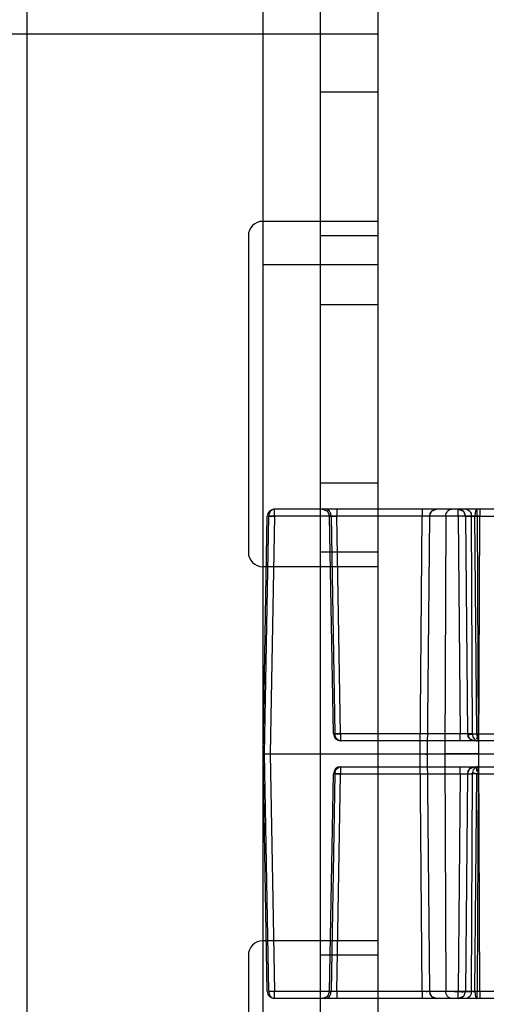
# Model space of a CAD drawing. Header units: millimetres. Extents: x 207 to 812, y 101 to 1295.
# Tile 28 of 55: x 228 to 245, y 1035 to 1069. Entities that reach past the tile are written whole.
import ezdxf

# ---------------------------------------------------------------- set-up
doc = ezdxf.new("R2010")
doc.units = ezdxf.units.MM
doc.header["$LTSCALE"] = 91.508876
doc.layers.get('0').update_dxf_attribs({"linetype": 'CONTINUOUS'})

msp = doc.modelspace()

# ---------------------------------------------------------------- linework, layer by layer
at = {"color": 7, "linetype": 'Continuous'}
for p, q in [((236.94, 1292.019), (236.94, 120.019)), ((238.94, 1292.019), (238.94, 120.019)), ((240.94, 1292.019), (240.94, 120.019)), ((228.74, 1291.019), (228.74, 123.019)), ((240.94, 1068.519), (216.44, 1068.519)), ((238.94, 1066.519), (240.94, 1066.519)), ((240.94, 1062.019), (236.94, 1062.019)), ((236.44, 1061.519), (236.44, 1050.519)), ((240.94, 1061.519), (238.94, 1061.519)), ((236.94, 1060.519), (240.94, 1060.519)), ((240.94, 1059.119), (238.94, 1059.119)), ((240.94, 1052.919), (238.94, 1052.919)), ((237.349, 1051.771), (237.349, 1052.019)), ((262.124, 1052.019), (237.349, 1052.019)), ((239.514, 1052.019), (239.514, 1051.771)), ((242.483, 1052.019), (242.483, 1051.771)), ((243.739, 1051.771), (243.739, 1052.019)), ((244.392, 1051.771), (244.392, 1052.019)), ((244.487, 1052.019), (244.487, 1051.771)), ((236.951, 1043.519), (237.099, 1051.773)), ((237.004, 1043.519), (237.152, 1051.771)), ((244.195, 1051.771), (237.152, 1051.771)), ((237.349, 1051.771), (237.201, 1043.519)), ((239.399, 1044.215), (239.264, 1051.773)), ((239.317, 1051.771), (239.452, 1044.217)), ((239.649, 1044.217), (239.514, 1051.771)), ((242.411, 1043.519), (242.483, 1051.771)), ((242.733, 1051.771), (242.661, 1043.519)), ((243.305, 1051.771), (243.27, 1043.519)), ((243.739, 1051.771), (243.805, 1044.217)), ((243.989, 1051.771), (244.055, 1044.217)), ((244.227, 1044.217), (244.195, 1051.771)), ((244.383, 1044.217), (244.317, 1051.771)), ((244.317, 1051.771), (262.041, 1051.771)), ((244.392, 1051.771), (244.424, 1044.217)), ((244.452, 1043.519), (244.487, 1051.771)), ((240.94, 1050.519), (238.94, 1050.519)), ((240.94, 1050.019), (236.94, 1050.019)), ((244.227, 1044.217), (239.452, 1044.217)), ((239.649, 1044.217), (239.649, 1043.969)), ((243.805, 1043.969), (243.805, 1044.217)), ((244.383, 1044.217), (260.075, 1044.217)), ((244.424, 1043.969), (244.424, 1044.217)), ((260.075, 1043.969), (239.649, 1043.969)), ((237.099, 1035.265), (236.951, 1043.517)), ((236.993, 1043.519), (237.201, 1043.519)), ((237.152, 1035.267), (237.004, 1043.519)), ((237.004, 1043.519), (260.455, 1043.519)), ((237.201, 1043.519), (237.349, 1035.267)), ((242.483, 1035.267), (242.411, 1043.519)), ((242.661, 1043.519), (242.733, 1035.267)), ((243.27, 1043.519), (243.305, 1035.267)), ((244.487, 1035.267), (244.452, 1043.519)), ((239.649, 1043.069), (239.649, 1042.821)), ((239.649, 1043.069), (260.075, 1043.069)), ((243.805, 1042.821), (243.805, 1043.069)), ((244.424, 1042.821), (244.424, 1043.069)), ((239.264, 1035.265), (239.399, 1042.823)), ((239.452, 1042.821), (239.317, 1035.267)), ((239.452, 1042.821), (244.227, 1042.821)), ((239.514, 1035.267), (239.649, 1042.821)), ((243.805, 1042.821), (243.739, 1035.267)), ((244.055, 1042.821), (243.989, 1035.267)), ((244.195, 1035.267), (244.227, 1042.821)), ((244.317, 1035.267), (244.383, 1042.821)), ((244.383, 1042.821), (260.075, 1042.821)), ((244.424, 1042.821), (244.392, 1035.267)), ((240.94, 1037.019), (236.94, 1037.019)), ((236.44, 1036.519), (236.44, 1025.519)), ((240.94, 1036.519), (238.94, 1036.519)), ((237.152, 1035.267), (244.195, 1035.267)), ((237.349, 1035.019), (237.349, 1035.267)), ((239.514, 1035.267), (239.514, 1035.019)), ((242.483, 1035.267), (242.483, 1035.019)), ((243.739, 1035.019), (243.739, 1035.267)), ((244.317, 1035.267), (262.041, 1035.267)), ((244.392, 1035.019), (244.392, 1035.267)), ((244.487, 1035.267), (244.487, 1035.019)), ((262.124, 1035.019), (237.349, 1035.019))]:
    msp.add_line(p, q, dxfattribs=at)
for points in [[(239.014, 1052.019), (239.189, 1051.947), (239.264, 1051.773)], [(242.733, 1051.771), (242.807, 1051.946), (242.983, 1052.019)], [(243.739, 1052.019), (243.915, 1051.946), (243.989, 1051.771)], [(244.305, 1043.969), (244.129, 1044.042), (244.055, 1044.217)], [(244.055, 1042.821), (244.129, 1042.996), (244.305, 1043.069)], [(239.264, 1035.265), (239.189, 1035.091), (239.014, 1035.019)], [(242.983, 1035.019), (242.807, 1035.092), (242.733, 1035.267)], [(243.989, 1035.267), (243.915, 1035.092), (243.739, 1035.019)]]:
    msp.add_lwpolyline(points, dxfattribs=at)
for centre, radius, start, end in [((236.94, 1061.519), 0.5, 89.9996, 180), ((237.349, 1051.769), 0.25, 90, 178.9749), ((242.983, 1051.769), 0.25, 89.9988, 179.5), ((243.739, 1051.769), 0.25, 0.5, 90), ((243.886, 491.584), 560.188, 89.93851, 90.0594), ((244.294, 1033.846), 17.925, 89.6852, 90.3148), ((236.94, 1050.519), 0.5, 180, 270.0004), ((239.649, 1044.219), 0.25, 181.0251, 270), ((244.305, 1044.219), 0.25, 180.5, 270), ((244.326, 1061.855), 17.639, 269.68, 270.32), ((239.649, 1042.819), 0.25, 90, 178.9749), ((244.305, 1042.819), 0.25, 90, 179.5), ((244.326, 1025.183), 17.639, 89.68, 90.32), ((236.94, 1036.519), 0.5, 89.9996, 180), ((237.349, 1035.269), 0.25, 181.0251, 270), ((242.983, 1035.269), 0.25, 180.5, 269.9987), ((243.886, 1595.454), 560.188, 269.9406, 270.06149), ((243.739, 1035.269), 0.25, 270, 359.5), ((244.294, 1053.187), 17.921, 269.6851, 270.3149)]:
    msp.add_arc(centre, radius, start, end, dxfattribs=at)
for points, knots in [([(237.349, 1052.019), (237.297, 1052.019), (237.184, 1051.952), (237.152, 1051.833), (237.152, 1051.771)], [0, 0, 0, 0, 0.458502, 1, 1, 1, 1]), ([(239.317, 1051.771), (239.316, 1051.833), (239.285, 1051.952), (239.172, 1052.019), (239.12, 1052.019)], [0, 0, 0, 0, 0.541495, 1, 1, 1, 1]), ([(243.305, 1051.771), (243.305, 1051.833), (243.337, 1051.952), (243.45, 1052.019), (243.502, 1052.019)], [0, 0, 0, 0, 0.541498, 1, 1, 1, 1]), ([(243.998, 1052.019), (244.05, 1052.019), (244.164, 1051.952), (244.195, 1051.833), (244.195, 1051.771)], [0, 0, 0, 0, 0.458502, 1, 1, 1, 1]), ([(244.395, 1052.019), (244.364, 1052.019), (244.322, 1051.906), (244.317, 1051.83), (244.317, 1051.771)], [0, 0, 0, 0, 0.339293, 1, 1, 1, 1]), ([(239.317, 1051.771), (239.3, 1051.772), (239.245, 1051.773), (239.384, 1051.776), (239.439, 1051.773), (239.514, 1051.771)], [0, 0, 0, 0, 0.169532, 0.245813, 1, 1, 1, 1]), ([(242.733, 1051.771), (242.733, 1051.778), (242.692, 1051.764), (242.654, 1051.777), (242.571, 1051.77), (242.515, 1051.771), (242.483, 1051.771)], [0, 0, 0, 0, 0.082662, 0.303726, 0.622934, 1, 1, 1, 1]), ([(243.989, 1051.771), (243.989, 1051.774), (244.005, 1051.769), (244.033, 1051.777), (244.109, 1051.77), (244.205, 1051.773), (244.279, 1051.772), (244.317, 1051.771)], [0, 0, 0, 0, 0.02433, 0.092207, 0.329106, 0.651469, 1, 1, 1, 1]), ([(239.649, 1043.969), (239.597, 1043.969), (239.484, 1044.036), (239.453, 1044.155), (239.452, 1044.217)], [0, 0, 0, 0, 0.458502, 1, 1, 1, 1]), ([(244.055, 1044.217), (244.055, 1044.21), (244.014, 1044.224), (243.976, 1044.211), (243.893, 1044.218), (243.836, 1044.217), (243.805, 1044.217)], [0, 0, 0, 0, 0.082662, 0.303726, 0.622934, 1, 1, 1, 1]), ([(244.227, 1044.217), (244.228, 1044.155), (244.259, 1044.036), (244.372, 1043.969), (244.424, 1043.969)], [0, 0, 0, 0, 0.541498, 1, 1, 1, 1]), ([(244.452, 1043.519), (244.339, 1043.519), (244.12, 1043.518), (243.805, 1043.517), (243.524, 1043.518), (243.349, 1043.518), (243.27, 1043.519)], [0, 0, 0, 0, 0.285469, 0.556306, 0.798623, 1, 1, 1, 1]), ([(239.452, 1042.821), (239.453, 1042.883), (239.484, 1043.002), (239.597, 1043.069), (239.649, 1043.069)], [0, 0, 0, 0, 0.541498, 1, 1, 1, 1]), ([(244.424, 1043.069), (244.372, 1043.069), (244.259, 1043.002), (244.228, 1042.883), (244.227, 1042.821)], [0, 0, 0, 0, 0.458502, 1, 1, 1, 1]), ([(243.805, 1042.821), (243.836, 1042.821), (243.893, 1042.82), (243.976, 1042.827), (244.014, 1042.814), (244.055, 1042.828), (244.055, 1042.821)], [0, 0, 0, 0, 0.376986, 0.696204, 0.917312, 1, 1, 1, 1]), ([(237.152, 1035.267), (237.152, 1035.205), (237.184, 1035.086), (237.297, 1035.019), (237.349, 1035.019)], [0, 0, 0, 0, 0.541498, 1, 1, 1, 1]), ([(239.12, 1035.019), (239.172, 1035.019), (239.285, 1035.086), (239.316, 1035.205), (239.317, 1035.267)], [0, 0, 0, 0, 0.458503, 1, 1, 1, 1]), ([(239.514, 1035.267), (239.439, 1035.265), (239.384, 1035.262), (239.245, 1035.265), (239.3, 1035.266), (239.317, 1035.267)], [0, 0, 0, 0, 0.754176, 0.830496, 1, 1, 1, 1]), ([(242.483, 1035.267), (242.515, 1035.267), (242.571, 1035.268), (242.654, 1035.261), (242.692, 1035.274), (242.733, 1035.26), (242.733, 1035.267)], [0, 0, 0, 0, 0.376986, 0.696204, 0.917312, 1, 1, 1, 1]), ([(243.502, 1035.019), (243.45, 1035.019), (243.337, 1035.086), (243.305, 1035.205), (243.305, 1035.267)], [0, 0, 0, 0, 0.458502, 1, 1, 1, 1]), ([(244.317, 1035.267), (244.279, 1035.266), (244.205, 1035.265), (244.109, 1035.267), (244.033, 1035.261), (244.005, 1035.269), (243.989, 1035.264), (243.989, 1035.267)], [0, 0, 0, 0, 0.348511, 0.670877, 0.907786, 0.975668, 1, 1, 1, 1]), ([(244.195, 1035.267), (244.195, 1035.205), (244.164, 1035.086), (244.05, 1035.019), (243.998, 1035.019)], [0, 0, 0, 0, 0.541498, 1, 1, 1, 1]), ([(244.317, 1035.267), (244.317, 1035.208), (244.322, 1035.132), (244.364, 1035.019), (244.395, 1035.019)], [0, 0, 0, 0, 0.660712, 1, 1, 1, 1])]:
    msp.add_open_spline(points, degree=3, knots=knots, dxfattribs=at)
for points in [[(237.152, 1051.771), (237.086, 1051.773), (237.283, 1051.772), (237.349, 1051.771)], [(243.989, 1051.771), (243.989, 1051.823), (243.886, 1051.772), (243.835, 1051.772)], [(239.452, 1044.217), (239.386, 1044.215), (239.583, 1044.216), (239.649, 1044.217)], [(244.055, 1044.217), (244.056, 1044.139), (244.212, 1044.215), (244.29, 1044.216)], [(244.383, 1044.217), (244.383, 1044.158), (244.419, 1044.041), (244.36, 1044.041)], [(242.661, 1043.519), (242.662, 1043.468), (242.558, 1043.518), (242.507, 1043.518)], [(244.305, 1043.069), (244.361, 1043.069), (244.377, 1042.972), (244.377, 1042.916)], [(239.649, 1042.821), (239.584, 1042.822), (239.389, 1042.826), (239.454, 1042.824)], [(244.383, 1042.821), (244.321, 1042.822), (244.199, 1042.884), (244.199, 1042.823)], [(237.349, 1035.267), (237.284, 1035.266), (237.089, 1035.262), (237.154, 1035.264)], [(243.739, 1035.267), (243.798, 1035.266), (243.915, 1035.207), (243.916, 1035.266)]]:
    msp.add_open_spline(points, degree=3, dxfattribs=at)

doc.saveas('drawing.dxf')
